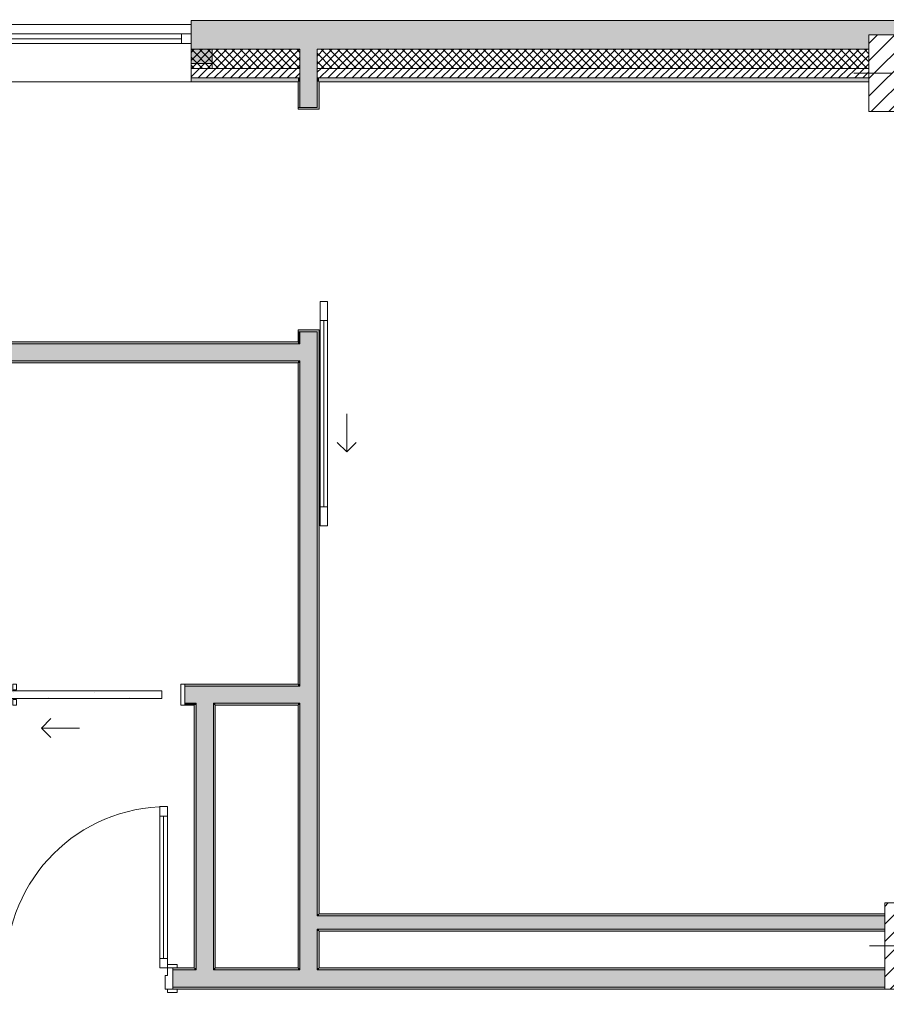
# Model space of a CAD drawing. Header units: millimetres. Extents: x -40968 to 77376, y -17881 to 4746.
# Tile 69 of 180: x -11894 to -7360, y -17164 to -12015. Entities that reach past the tile are written whole.
import ezdxf

# ---------------------------------------------------------------- set-up
doc = ezdxf.new("R2010")
doc.units = ezdxf.units.MM
doc.header["$MEASUREMENT"] = 0
doc.linetypes.add('Wipeout_Contour', pattern=[1000, 0, -1000])
for name, color, linetype in [('10_ESTR_Pilars', 7, 'Continuous'), ('12_FAÇ_Façana', 7, 'Continuous'), ('Puertas Archicad', 7, 'Continuous'), ('Ventanas Archicad', 7, 'Continuous')]:
    doc.layers.add(name, color=color, linetype=linetype)
for name, color, linetype, lineweight in [('10_ESTR_Pilars_Pluma_Nº__20', 1, 'Continuous', 5), ('10_ESTR_Pilars_Pluma_Nº__28', 7, 'Continuous', 20), ('10_ESTR_Pilars_Pluma_Nº__42', 8, 'Continuous', 25), ('12_FAÇ_Façana_Pluma_Nº__2', 8, 'Continuous', 5), ('12_FAÇ_Façana_Pluma_Nº__7', 7, 'Continuous', 5), ('Puertas Archicad_Pluma_Nº__1', 7, 'Continuous', 5), ('Puertas Archicad_Pluma_Nº__7', 7, 'Continuous', 5), ('Ventanas Archicad_Pluma_Nº__7', 7, 'Continuous', 5)]:
    doc.layers.add(name, color=color, linetype=linetype, lineweight=lineweight)
for name, color, linetype, lineweight, true_color in [('12_FAÇ_Façana_Pluma_Nº__102', 7, 'Continuous', 5, 0xcccccc), ('12_FAÇ_Façana_Pluma_Nº__174', 7, 'Continuous', 13, 0xe4ad2c), ('12_FAÇ_Façana_Pluma_Nº__176', 7, 'Continuous', 15, 0x93a0c6), ('12_FAÇ_Façana_Pluma_Nº__43', 7, 'Continuous', 5, 0xa4a4a6), ('Puertas Archicad_Pluma_Nº__23', 7, 'Continuous', 5, 0xa4a4a6), ('Puertas Archicad_Pluma_Nº__3', 7, 'Continuous', 5, 0xa4a4a4), ('Ventanas Archicad_Pluma_Nº__23', 7, 'Continuous', 5, 0xa4a4a6), ('Ventanas Archicad_Pluma_Nº__3', 7, 'Continuous', 5, 0xa4a4a4), ('Ventanas Archicad_Pluma_Nº__43', 7, 'Continuous', 5, 0xa4a4a6)]:
    doc.layers.add(name, color=color, linetype=linetype, lineweight=lineweight, true_color=true_color)
pattern_1 = [(45, (0, 0), (-21.213203, 21.213203), [])]
pattern_2 = [(45, (0, 0), (-21.213203, 21.213203), []), (135, (0, 0), (21.213203, 21.213203), [])]
pattern_3 = [(0, (0, 0), (0, 75), [0, -75])]
pattern_4 = [(0, (0, 0), (0, 779.42), [48.75, -401.25]), (0, (225, 389.7), (0, 779.42), [48.75, -401.25]), (60, (0, 0), (-675, 389.7), [48.75, -401.25]), (60, (450, 0), (-675, 389.7), [48.75, -401.25]), (120, (48.75, 0), (675, 389.7), [48.75, -401.25]), (120, (498.75, 0), (675, 389.7), [48.75, -401.25]), (0, (0, 75), (0, 150), [0, -150, 0, -225]), (45, (75, 75), (-106.066, 106.066), [0, -112.5, 0, -187.5])]
pattern_5 = [(45, (0, 0), (-45.96194, 45.96194), [])]

# ---------------------------------------------------------------- blocks, each defined once
blk = doc.blocks.new('Muro_22_5', base_point=(-7036.1, -12339))
at = {"layer": '12_FAÇ_Façana_Pluma_Nº__102', "linetype": 'Continuous', "lineweight": 0, "true_color": 0xe5e5e5}
for points in [[(-10427.9, -12019), (-10997.4, -12019), (-10997.4, -12169), (-10427.9, -12169)], [(-10427.9, -12169), (-10337.9, -12169), (-10337.9, -12019), (-10427.9, -12019)], [(-10337.9, -12019), (-10337.9, -12169), (-7450.4, -12169), (-7450.4, -12094.6), (-7050.4, -12094.6), (-7050.4, -12169), (-7036.1, -12169), (-7036.1, -12019)]]:
    blk.add_hatch(color=254, dxfattribs=at).paths.add_polyline_path(points)
at = {"layer": '12_FAÇ_Façana_Pluma_Nº__174', "linetype": 'Continuous', "lineweight": 13, "true_color": 0xe4ad2c}
h = blk.add_hatch(dxfattribs=at)
h.set_pattern_fill('SATE_Aislamiento_0005', color=42, style=0, pattern_type=2)
h.set_pattern_definition(pattern_2)
h.paths.add_polyline_path([(-10427.9, -12169), (-10997.4, -12169), (-10997.4, -12269), (-10427.9, -12269)])
h = blk.add_hatch(dxfattribs=at)
h.set_pattern_fill('SATE_Aislamiento_0005', color=42, style=0, pattern_type=2)
h.set_pattern_definition(pattern_2)
h.paths.add_polyline_path([(-10337.9, -12269), (-7450.4, -12269), (-7450.4, -12169), (-10337.9, -12169)])
h = blk.add_hatch(dxfattribs=at)
h.set_pattern_fill('SATE_Aislamiento_0005', color=42, style=0, pattern_type=2)
h.set_pattern_definition(pattern_2)
h.paths.add_polyline_path([(-7050.4, -12269), (-7036.1, -12269), (-7036.1, -12169), (-7050.4, -12169)])
at = {"layer": '12_FAÇ_Façana_Pluma_Nº__176', "linetype": 'Continuous', "lineweight": 0, "true_color": 0x495063}
for points in [[(-10437.9, -12319), (-10997.4, -12319), (-10997.4, -12339), (-10437.9, -12339)], [(-10437.9, -12339), (-10427.9, -12339), (-10427.9, -12319), (-10437.9, -12319)], [(-10337.9, -12339), (-10327.9, -12339), (-10327.9, -12319), (-10337.9, -12319)], [(-10327.9, -12339), (-7450.4, -12339), (-7450.4, -12319), (-10327.9, -12319)], [(-7050.4, -12339), (-7036.1, -12339), (-7036.1, -12319), (-7050.4, -12319)]]:
    blk.add_hatch(color=251, dxfattribs=at).paths.add_polyline_path(points)
at = {"layer": '12_FAÇ_Façana_Pluma_Nº__2', "linetype": 'Continuous', "lineweight": 5}
h = blk.add_hatch(dxfattribs=at)
h.set_pattern_fill('Ceramic_0005', color=8, style=0, pattern_type=2)
h.set_pattern_definition(pattern_1)
h.paths.add_polyline_path([(-10427.9, -12269), (-10997.4, -12269), (-10997.4, -12319), (-10427.9, -12319)])
h = blk.add_hatch(dxfattribs=at)
h.set_pattern_fill('Ceramic_0005', color=8, style=0, pattern_type=2)
h.set_pattern_definition(pattern_1)
h.paths.add_polyline_path([(-10337.9, -12319), (-7450.4, -12319), (-7450.4, -12269), (-10337.9, -12269)])
h = blk.add_hatch(dxfattribs=at)
h.set_pattern_fill('Ceramic_0005', color=8, style=0, pattern_type=2)
h.set_pattern_definition(pattern_1)
h.paths.add_polyline_path([(-7050.4, -12319), (-7036.1, -12319), (-7036.1, -12269), (-7050.4, -12269)])
at = {"layer": '12_FAÇ_Façana_Pluma_Nº__7', "color": 7, "linetype": 'Continuous', "lineweight": 5}
for p, q in [((-10997.4, -12169), (-10427.9, -12169)), ((-10427.9, -12169), (-10427.9, -12269)), ((-10337.9, -12269), (-10337.9, -12169)), ((-10337.9, -12169), (-7450.4, -12169)), ((-7050.4, -12169), (-7036.1, -12169)), ((-10997.4, -12269), (-10427.9, -12269)), ((-10427.9, -12269), (-10427.9, -12319)), ((-10337.9, -12319), (-10337.9, -12269)), ((-10337.9, -12269), (-7450.4, -12269)), ((-7050.4, -12269), (-7036.1, -12269)), ((-10997.4, -12319), (-10427.9, -12319)), ((-10427.9, -12319), (-10427.9, -12339)), ((-10337.9, -12339), (-10337.9, -12319)), ((-10337.9, -12319), (-7450.4, -12319)), ((-7050.4, -12319), (-7036.1, -12319))]:
    blk.add_line(p, q, dxfattribs=at)
at = {"layer": '12_FAÇ_Façana_Pluma_Nº__7', "color": 7, "linetype": 'Continuous', "lineweight": 5, "flags": 128}
for points in [[(-7036.1, -12019), (-10997.4, -12019)], [(-10997.4, -12019), (-10997.4, -12339)], [(-7036.1, -12059), (-7036.1, -12019)], [(-10997.4, -12339), (-10437.9, -12339)], [(-10327.9, -12339), (-7450.4, -12339)], [(-7050.4, -12339), (-7036.1, -12339)]]:
    blk.add_lwpolyline(points, dxfattribs=at)
blk = doc.blocks.new('Ventana Vertical Multi-Faja 27_9')
at = {"layer": 'Ventanas Archicad_Pluma_Nº__23', "color": 253, "linetype": 'Continuous', "lineweight": 5, "true_color": 0xa4a4a6}
for p, q in [((-600, 0), (-550, 0)), ((-550, 0), (-550, -50)), ((550, -50), (550, 0)), ((550, 0), (600, 0)), ((-550, -50), (-600, -50)), ((600, -50), (550, -50))]:
    blk.add_line(p, q, dxfattribs=at)
at = {"layer": 'Ventanas Archicad_Pluma_Nº__3', "color": 253, "linetype": 'Continuous', "lineweight": 5, "true_color": 0xa4a4a4}
for p, q in [((-600, 50), (600, 50)), ((-550, 0), (550, 0)), ((-550, -25), (550, -25)), ((550, -50), (-550, -50)), ((-600, -250), (600, -250))]:
    blk.add_line(p, q, dxfattribs=at)
at = {"layer": 'Ventanas Archicad_Pluma_Nº__43', "color": 253, "linetype": 'Continuous', "lineweight": 5, "true_color": 0xa4a4a6}
for p, q in [((-600, -180), (-600, -155)), ((600, -180), (600, -155))]:
    blk.add_line(p, q, dxfattribs=at)
at = {"layer": 'Ventanas Archicad_Pluma_Nº__7', "color": 7, "linetype": 'Continuous', "lineweight": 5}
for p, q in [((-600, 50), (-600, 30)), ((-600, 30), (-600, 0)), ((-600, 30), (-600, 0)), ((-600, 0), (-600, -50)), ((-600, 0), (-600, -50)), ((-600, 0), (-600, -50)), ((-600, 0), (-600, -50)), ((600, 50), (600, 30)), ((600, 30), (600, 0)), ((600, 30), (600, 0)), ((600, 0), (600, -50)), ((600, 0), (600, -50)), ((600, 0), (600, -50)), ((600, 0), (600, -50)), ((-600, -50), (-600, -80)), ((-600, -50), (-600, -80)), ((600, -50), (600, -80)), ((600, -50), (600, -80)), ((-600, -80), (-600, -155)), ((-600, -80), (-600, -155)), ((600, -80), (600, -155)), ((600, -80), (600, -155)), ((-600, -180), (-600, -230)), ((600, -180), (600, -230)), ((-600, -230), (-600, -250)), ((600, -230), (600, -250))]:
    blk.add_line(p, q, dxfattribs=at)
blk = doc.blocks.new('Muro_26_5', base_point=(-11002.4, -12339))
at = {"layer": '12_FAÇ_Façana', "linetype": 'Continuous', "lineweight": 0, "true_color": 0x000000}
h = blk.add_hatch(dxfattribs=at)
h.set_pattern_fill('Yeso_0005', color=18, style=0, pattern_type=2)
h.set_pattern_definition(pattern_3)
h.paths.add_polyline_path([(-12197.4, -12269), (-12197.4, -12244), (-12307.4, -12244), (-12307.4, -12269)])
h = blk.add_hatch(dxfattribs=at)
h.set_pattern_fill('Yeso_0005', color=18, style=0, pattern_type=2)
h.set_pattern_definition(pattern_3)
h.paths.add_polyline_path([(-10997.4, -12269), (-10887.4, -12269), (-10887.4, -12244), (-10997.4, -12244)])
at = {"layer": '12_FAÇ_Façana_Pluma_Nº__102', "linetype": 'Continuous', "lineweight": 0, "true_color": 0xe5e5e5}
for points in [[(-12307.4, -12169), (-12307.4, -12244), (-12197.4, -12244), (-12197.4, -12059)], [(-10887.4, -12169), (-10997.4, -12059), (-10997.4, -12244), (-10887.4, -12244)]]:
    blk.add_hatch(color=254, dxfattribs=at).paths.add_polyline_path(points)
at = {"layer": '12_FAÇ_Façana_Pluma_Nº__43', "color": 253, "linetype": 'Continuous', "lineweight": 5, "true_color": 0xa4a4a6}
for p, q in [((-12307.4, -12244), (-12307.4, -12269)), ((-12197.4, -12244), (-12307.4, -12244)), ((-12197.4, -12269), (-12197.4, -12244)), ((-10997.4, -12269), (-10997.4, -12244)), ((-10997.4, -12244), (-10887.4, -12244)), ((-10887.4, -12244), (-10887.4, -12269)), ((-12307.4, -12269), (-12197.4, -12269)), ((-10887.4, -12269), (-10997.4, -12269))]:
    blk.add_line(p, q, dxfattribs=at)
at = {"layer": '12_FAÇ_Façana_Pluma_Nº__7', "color": 7, "linetype": 'Continuous', "lineweight": 5}
for p, q in [((-12197.4, -12039), (-12197.4, -12059)), ((-10997.4, -12039), (-10997.4, -12059)), ((-12197.4, -12059), (-12197.4, -12089)), ((-12197.4, -12059), (-12197.4, -12089)), ((-12197.4, -12089), (-12197.4, -12139)), ((-12197.4, -12089), (-12197.4, -12139)), ((-10997.4, -12059), (-10997.4, -12089)), ((-10997.4, -12059), (-10997.4, -12089)), ((-10997.4, -12089), (-10997.4, -12139)), ((-10997.4, -12089), (-10997.4, -12139)), ((-12197.4, -12139), (-12197.4, -12169)), ((-12197.4, -12139), (-12197.4, -12169)), ((-10997.4, -12139), (-10997.4, -12169)), ((-10997.4, -12139), (-10997.4, -12169)), ((-12307.4, -12169), (-12307.4, -12244)), ((-12197.4, -12169), (-12197.4, -12244)), ((-12197.4, -12169), (-12197.4, -12244)), ((-10997.4, -12169), (-10997.4, -12244)), ((-10997.4, -12169), (-10997.4, -12244)), ((-10887.4, -12169), (-10887.4, -12244)), ((-12197.4, -12269), (-12197.4, -12319)), ((-10997.4, -12269), (-10997.4, -12319)), ((-12197.4, -12319), (-12197.4, -12339)), ((-10997.4, -12319), (-10997.4, -12339))]:
    blk.add_line(p, q, dxfattribs=at)
at = {"layer": 'Ventanas Archicad', "color": 253, "linetype": 'Continuous', "lineweight": 5, "true_color": 0xa4a4a6, "zscale": 1000}
blk.add_blockref('Ventana Vertical Multi-Faja 27_9', (-11597.4, -12089), dxfattribs=at)
blk = doc.blocks.new('Puerta 27_4')
at = {"layer": 'Puertas Archicad_Pluma_Nº__1', "color": 7, "linetype": 'Continuous', "lineweight": 5}
for p, q in [((382, 794), (382, 844)), ((382, 844), (422, 844)), ((422, 844), (422, 794)), ((422, 794), (382, 794)), ((402, 794), (402, 50)), ((-472, 0), (-472, 19)), ((-472, 19), (-422, 19)), ((-422, 0), (-472, 0)), ((-422, 0), (-450, 0)), ((-450, 0), (-450, -110)), ((-422, 19), (-422, 0)), ((-422, -40), (-422, 0)), ((382, 0), (382, 50)), ((382, 50), (422, 50)), ((422, 0), (382, 0)), ((422, 50), (422, 0)), ((422, 19), (472, 19)), ((422, 0), (422, 19)), ((472, 0), (422, 0)), ((450, 0), (422, 0)), ((422, 0), (422, -40)), ((450, -110), (450, 0)), ((472, 19), (472, 0)), ((-410, -40), (-422, -40)), ((-410, -110), (-410, -40)), ((422, -40), (410, -40)), ((410, -40), (410, -110)), ((-472, -129), (-472, -110)), ((-472, -110), (-422, -110)), ((-422, -129), (-472, -129)), ((-450, -110), (-410, -110)), ((-422, -110), (-422, -129)), ((410, -110), (450, -110)), ((422, -110), (472, -110)), ((422, -129), (422, -110)), ((472, -129), (422, -129)), ((472, -110), (472, -129))]:
    blk.add_line(p, q, dxfattribs=at)
at = {"layer": 'Puertas Archicad_Pluma_Nº__1', "color": 7, "linetype": 'Continuous', "lineweight": 5, "flags": 128}
for points in [[(402, 794), (402, 50), (382, 50), (382, 794)], [(422, 794), (422, 50), (402, 50), (402, 794)]]:
    blk.add_lwpolyline(points, close=True, dxfattribs=at)
at = {"layer": 'Puertas Archicad_Pluma_Nº__3', "color": 253, "linetype": 'Continuous', "lineweight": 5, "true_color": 0xa4a4a4}
blk.add_arc((422, 0), 844, 90, 180, dxfattribs=at)
at = {"layer": 'Puertas Archicad_Pluma_Nº__7', "color": 7, "linetype": 'Continuous', "lineweight": 5}
for p, q in [((-450, 0), (-472, 0)), ((-450, 0), (-472, 0)), ((-450, 0), (-450, -10)), ((-450, 0), (-450, -10)), ((450, 0), (450, -10)), ((450, 0), (450, -10)), ((450, 0), (472, 0)), ((450, 0), (472, 0)), ((-450, -10), (-450, -100)), ((-450, -10), (-450, -100)), ((450, -10), (450, -100)), ((450, -10), (450, -100)), ((-450, -100), (-450, -110)), ((-450, -100), (-450, -110)), ((450, -100), (450, -110)), ((450, -100), (450, -110)), ((-450, -110), (-472, -110)), ((-450, -110), (-472, -110)), ((450, -110), (472, -110)), ((450, -110), (472, -110))]:
    blk.add_line(p, q, dxfattribs=at)
blk = doc.blocks.new('Muro_42_5', base_point=(-18875.4, -17084))
at = {"layer": '12_FAÇ_Façana_Pluma_Nº__102', "linetype": 'Continuous', "lineweight": 0, "true_color": 0xe5e5e5}
for points in [[(-10970.8, -16984), (-11093.2, -16984), (-11093.2, -17074), (-10970.8, -17074)], [(-10880.8, -16984), (-10970.8, -16984), (-10970.8, -17074), (-10880.8, -17074)], [(-10427.9, -16984), (-10880.8, -16984), (-10880.8, -17074), (-10427.9, -17074)], [(-10337.9, -16984), (-10427.9, -16984), (-10427.9, -17074), (-10337.9, -17074)], [(-10337.9, -16984), (-10337.9, -17074), (-7367.9, -17074), (-7367.9, -16984)]]:
    blk.add_hatch(color=254, dxfattribs=at).paths.add_polyline_path(points)
at = {"layer": '12_FAÇ_Façana_Pluma_Nº__176', "linetype": 'Continuous', "lineweight": 0, "true_color": 0x495063}
for points in [[(-11093.2, -16984), (-10980.8, -16984), (-10980.8, -16974), (-11093.2, -16974)], [(-10970.8, -16974), (-10980.8, -16974), (-10980.8, -16984), (-10970.8, -16984)], [(-10870.8, -16974), (-10880.8, -16974), (-10880.8, -16984), (-10870.8, -16984)], [(-10437.9, -16974), (-10870.8, -16974), (-10870.8, -16984), (-10437.9, -16984)], [(-10427.9, -16974), (-10437.9, -16974), (-10437.9, -16984), (-10427.9, -16984)], [(-10327.9, -16974), (-10337.9, -16974), (-10337.9, -16984), (-10327.9, -16984)], [(-10327.9, -16974), (-10327.9, -16984), (-7367.9, -16984), (-7367.9, -16974)], [(-11093.2, -17074), (-11093.2, -17084), (-7367.9, -17084), (-7367.9, -17074)]]:
    blk.add_hatch(color=251, dxfattribs=at).paths.add_polyline_path(points)
at = {"layer": '12_FAÇ_Façana_Pluma_Nº__7', "color": 7, "linetype": 'Continuous', "lineweight": 5}
for p, q in [((-11093.2, -16974), (-11071.2, -16974)), ((-11093.2, -16974), (-11093.2, -16984)), ((-10970.8, -16984), (-11093.2, -16984)), ((-11093.2, -16984), (-11093.2, -17074)), ((-10970.8, -16974), (-10970.8, -16984)), ((-10880.8, -16984), (-10880.8, -16974)), ((-10427.9, -16984), (-10880.8, -16984)), ((-10427.9, -16974), (-10427.9, -16984)), ((-10337.9, -16984), (-10337.9, -16974)), ((-7367.9, -16984), (-10337.9, -16984)), ((-11093.2, -17074), (-10970.8, -17074)), ((-11093.2, -17074), (-11093.2, -17084)), ((-11093.2, -17084), (-11071.2, -17084)), ((-10970.8, -17074), (-10880.8, -17074)), ((-10880.8, -17074), (-10427.9, -17074)), ((-10427.9, -17074), (-10337.9, -17074)), ((-10337.9, -17074), (-7367.9, -17074))]:
    blk.add_line(p, q, dxfattribs=at)
at = {"layer": '12_FAÇ_Façana_Pluma_Nº__7', "color": 7, "linetype": 'Continuous', "lineweight": 5, "flags": 128}
for points in [[(-10980.8, -16974), (-11093.2, -16974)], [(-10437.9, -16974), (-10870.8, -16974)], [(-7367.9, -16974), (-10327.9, -16974)], [(-11093.2, -17084), (-7367.9, -17084)]]:
    blk.add_lwpolyline(points, dxfattribs=at)
at = {"layer": 'Puertas Archicad', "color": 253, "linetype": 'Continuous', "lineweight": 5, "true_color": 0xa4a4a6, "zscale": 1000}
blk.add_blockref('Puerta 27_4', (-11543.2, -16974), dxfattribs=at)
blk = doc.blocks.new('Puerta Corredera Exterior 27_2')
at = {"layer": 'Puertas Archicad', "linetype": 'Continuous', "lineweight": 0, "true_color": 0xffffff}
h = blk.add_hatch(dxfattribs=at)
h.set_pattern_fill('Hormigón_en_Masa_0005', style=0, pattern_type=2)
h.set_pattern_definition(pattern_4)
h.paths.add_polyline_path([(428.1, 155), (428.1, 115), (528.1, 115), (528.1, 155)])
h = blk.add_hatch(dxfattribs=at)
h.set_pattern_fill('Hormigón_en_Masa_0005', style=0, pattern_type=2)
h.set_pattern_definition(pattern_4)
h.paths.add_polyline_path([(1602.1, 115), (1602.1, 155), (1502.1, 155), (1502.1, 115)])
at = {"layer": 'Puertas Archicad_Pluma_Nº__1', "color": 7, "linetype": 'Continuous', "lineweight": 5}
for p, q in [((428.1, 155), (528.1, 155)), ((428.1, 115), (428.1, 155)), ((528.1, 155), (528.1, 115)), ((1502.1, 115), (1502.1, 155)), ((1502.1, 155), (1602.1, 155)), ((1602.1, 155), (1602.1, 115)), ((528.1, 115), (428.1, 115)), ((528.1, 135), (1502.1, 135)), ((1602.1, 115), (1502.1, 115))]:
    blk.add_line(p, q, dxfattribs=at)
at = {"layer": 'Puertas Archicad_Pluma_Nº__1', "color": 7, "linetype": 'Continuous', "lineweight": 5, "flags": 128}
for points in [[(528.1, 155), (1502.1, 155), (1502.1, 135), (528.1, 135)], [(528.1, 135), (1502.1, 135), (1502.1, 115), (528.1, 115)]]:
    blk.add_lwpolyline(points, close=True, dxfattribs=at)
at = {"layer": 'Puertas Archicad_Pluma_Nº__3', "color": 253, "linetype": 'Continuous', "lineweight": 5, "true_color": 0xa4a4a4}
for p, q in [((1215.1, 255), (1165.1, 305)), ((1015.1, 255), (1215.1, 255)), ((1215.1, 255), (1165.1, 205))]:
    blk.add_line(p, q, dxfattribs=at)
at = {"layer": 'Puertas Archicad_Pluma_Nº__7', "color": 7, "linetype": 'Continuous', "lineweight": 5}
for p, q in [((-587, 110), (-577, 110)), ((-577, 0), (-577, 110)), ((587, 110), (577, 110)), ((577, 0), (577, 110))]:
    blk.add_line(p, q, dxfattribs=at)
blk = doc.blocks.new('Muro_44_5', base_point=(-10437.9, -17084))
at = {"layer": '12_FAÇ_Façana_Pluma_Nº__102', "linetype": 'Continuous', "lineweight": 0, "true_color": 0xe5e5e5}
for points in [[(-10427.9, -12269), (-10337.9, -12269), (-10337.9, -12169), (-10427.9, -12169)], [(-10427.9, -12319), (-10337.9, -12319), (-10337.9, -12269), (-10427.9, -12269)], [(-10427.9, -12339), (-10337.9, -12339), (-10337.9, -12319), (-10427.9, -12319)], [(-10427.9, -12473), (-10337.9, -12473), (-10337.9, -12339), (-10427.9, -12339)], [(-10427.9, -13709.4), (-10337.9, -13709.4), (-10337.9, -13647), (-10427.9, -13647)], [(-10427.9, -13709.4), (-10427.9, -13799.4), (-10337.9, -13799.4), (-10337.9, -13709.4)], [(-10427.9, -13799.4), (-10427.9, -15499.4), (-10337.9, -15499.4), (-10337.9, -13799.4)], [(-10427.9, -15499.4), (-10427.9, -15589.4), (-10337.9, -15589.4), (-10337.9, -15499.4)], [(-10427.9, -15589.4), (-10427.9, -16701), (-10337.9, -16701), (-10337.9, -15589.4)], [(-10427.9, -16701), (-10427.9, -16771), (-10337.9, -16771), (-10337.9, -16701)], [(-10427.9, -16771), (-10427.9, -16974), (-10337.9, -16974), (-10337.9, -16771)], [(-10337.9, -16974), (-10427.9, -16974), (-10427.9, -16984), (-10337.9, -16984)]]:
    blk.add_hatch(color=254, dxfattribs=at).paths.add_polyline_path(points)
at = {"layer": '12_FAÇ_Façana_Pluma_Nº__176', "linetype": 'Continuous', "lineweight": 0, "true_color": 0x495063}
for points in [[(-10427.9, -12339), (-10437.9, -12339), (-10437.9, -12473), (-10427.9, -12473)], [(-10337.9, -12339), (-10337.9, -12473), (-10327.9, -12473), (-10327.9, -12339)], [(-10327.9, -12483), (-10327.9, -12473), (-10337.9, -12473), (-10437.9, -12473), (-10437.9, -12483)], [(-10327.9, -13647), (-10327.9, -13637), (-10437.9, -13637), (-10437.9, -13647), (-10337.9, -13647)], [(-10437.9, -13647), (-10437.9, -13699.4), (-10427.9, -13699.4), (-10427.9, -13647)], [(-10337.9, -16691), (-10327.9, -16691), (-10327.9, -13647), (-10337.9, -13647)], [(-10437.9, -13699.4), (-10437.9, -13709.4), (-10427.9, -13709.4), (-10427.9, -13699.4)], [(-10437.9, -13799.4), (-10437.9, -13809.4), (-10427.9, -13809.4), (-10427.9, -13799.4)], [(-10437.9, -13809.4), (-10437.9, -15489.4), (-10427.9, -15489.4), (-10427.9, -13809.4)], [(-10437.9, -15489.4), (-10437.9, -15499.4), (-10427.9, -15499.4), (-10427.9, -15489.4)], [(-10437.9, -15589.4), (-10437.9, -15599.4), (-10427.9, -15599.4), (-10427.9, -15589.4)], [(-10437.9, -15599.4), (-10437.9, -16974), (-10427.9, -16974), (-10427.9, -15599.4)], [(-10337.9, -16691), (-10337.9, -16701), (-10327.9, -16701), (-10327.9, -16691)], [(-10337.9, -16771), (-10337.9, -16781), (-10327.9, -16781), (-10327.9, -16771)], [(-10337.9, -16781), (-10337.9, -16974), (-10327.9, -16974), (-10327.9, -16781)]]:
    blk.add_hatch(color=251, dxfattribs=at).paths.add_polyline_path(points)
at = {"layer": '12_FAÇ_Façana_Pluma_Nº__7', "color": 7, "linetype": 'Continuous', "lineweight": 5}
for p, q in [((-10427.9, -12169), (-10427.9, -12269)), ((-10337.9, -12269), (-10337.9, -12169)), ((-10427.9, -12269), (-10427.9, -12319)), ((-10337.9, -12319), (-10337.9, -12269)), ((-10427.9, -12319), (-10427.9, -12339)), ((-10427.9, -12339), (-10427.9, -12473)), ((-10337.9, -12339), (-10337.9, -12319)), ((-10337.9, -12473), (-10337.9, -12339)), ((-10437.9, -12473), (-10437.9, -12483)), ((-10337.9, -12473), (-10437.9, -12473)), ((-10437.9, -12483), (-10327.9, -12483)), ((-10327.9, -12473), (-10327.9, -12483)), ((-10437.9, -13637), (-10327.9, -13637)), ((-10437.9, -13647), (-10437.9, -13637)), ((-10327.9, -13647), (-10327.9, -13637)), ((-10337.9, -13647), (-10437.9, -13647)), ((-10427.9, -13647), (-10427.9, -13709.4)), ((-10337.9, -13709.4), (-10337.9, -13647)), ((-10427.9, -13709.4), (-10437.9, -13709.4)), ((-10337.9, -13799.4), (-10337.9, -13709.4)), ((-10437.9, -13799.4), (-10427.9, -13799.4)), ((-10427.9, -13799.4), (-10427.9, -15499.4)), ((-10337.9, -15499.4), (-10337.9, -13799.4)), ((-10427.9, -15499.4), (-10437.9, -15499.4)), ((-10337.9, -15589.4), (-10337.9, -15499.4)), ((-10437.9, -15589.4), (-10427.9, -15589.4)), ((-10427.9, -15589.4), (-10427.9, -16701)), ((-10337.9, -16701), (-10337.9, -15589.4)), ((-10427.9, -16701), (-10427.9, -16771)), ((-10327.9, -16701), (-10337.9, -16701)), ((-10427.9, -16771), (-10427.9, -16974)), ((-10337.9, -16771), (-10327.9, -16771)), ((-10337.9, -16974), (-10337.9, -16771)), ((-10427.9, -16974), (-10427.9, -16984)), ((-10337.9, -16984), (-10337.9, -16974))]:
    blk.add_line(p, q, dxfattribs=at)
at = {"layer": '12_FAÇ_Façana_Pluma_Nº__7', "color": 7, "linetype": 'Continuous', "lineweight": 5, "flags": 128}
for points in [[(-10437.9, -12339), (-10437.9, -12473)], [(-10327.9, -12473), (-10327.9, -12339)], [(-10437.9, -13647), (-10437.9, -13699.4)], [(-10327.9, -16691), (-10327.9, -13647)], [(-10437.9, -13809.4), (-10437.9, -15489.4)], [(-10437.9, -15599.4), (-10437.9, -16974)], [(-10327.9, -16974), (-10327.9, -16781)]]:
    blk.add_lwpolyline(points, dxfattribs=at)
at = {"layer": 'Puertas Archicad', "color": 253, "linetype": 'Continuous', "lineweight": 5, "true_color": 0xa4a4a6, "zscale": 1000, "rotation": 270}
blk.add_blockref('Puerta Corredera Exterior 27_2', (-10437.9, -13060), dxfattribs=at)
blk = doc.blocks.new('Muro_52_5', base_point=(-10437.9, -13809.4))
at = {"layer": '12_FAÇ_Façana_Pluma_Nº__102', "linetype": 'Continuous', "lineweight": 0, "true_color": 0xe5e5e5}
for points in [[(-12534.2, -13709.4), (-12534.2, -13729.4), (-12155.5, -13729.4), (-12155.5, -13779.4), (-12534.2, -13779.4), (-12534.2, -13799.4), (-10437.9, -13799.4), (-10437.9, -13709.4)], [(-10437.9, -13709.4), (-10437.9, -13799.4), (-10427.9, -13799.4), (-10427.9, -13709.4)]]:
    blk.add_hatch(color=254, dxfattribs=at).paths.add_polyline_path(points)
at = {"layer": '12_FAÇ_Façana_Pluma_Nº__176', "linetype": 'Continuous', "lineweight": 0, "true_color": 0x495063}
for points in [[(-10437.9, -13699.4), (-13000.5, -13699.4), (-13000.5, -13709.4), (-10437.9, -13709.4)], [(-12524.2, -13809.4), (-10437.9, -13809.4), (-10437.9, -13799.4), (-12524.2, -13799.4)]]:
    blk.add_hatch(color=251, dxfattribs=at).paths.add_polyline_path(points)
at = {"layer": '12_FAÇ_Façana_Pluma_Nº__7', "color": 7, "linetype": 'Continuous', "lineweight": 5}
for p, q in [((-10437.9, -13709.4), (-12534.2, -13709.4)), ((-10427.9, -13709.4), (-10437.9, -13709.4)), ((-12534.2, -13799.4), (-10437.9, -13799.4)), ((-10437.9, -13799.4), (-10427.9, -13799.4))]:
    blk.add_line(p, q, dxfattribs=at)
at = {"layer": '12_FAÇ_Façana_Pluma_Nº__7', "color": 7, "linetype": 'Continuous', "lineweight": 5, "flags": 128}
for points in [[(-10437.9, -13699.4), (-13000.5, -13699.4)], [(-12524.2, -13809.4), (-10437.9, -13809.4)]]:
    blk.add_lwpolyline(points, dxfattribs=at)
blk = doc.blocks.new('Puerta Corredera Empotrada 27')
at = {"layer": 'Puertas Archicad', "linetype": 'Continuous', "lineweight": 0, "true_color": 0xffffff}
h = blk.add_hatch(dxfattribs=at)
h.set_pattern_fill('Hormigón_en_Masa_0005', style=0, pattern_type=2)
h.set_pattern_definition(pattern_4)
h.paths.add_polyline_path([(-330, -35), (-330, -75), (530, -75), (530, -35)])
at = {"layer": 'Puertas Archicad_Pluma_Nº__23', "color": 253, "linetype": 'Continuous', "lineweight": 5, "true_color": 0xa4a4a6}
for p, q in [((-430, 0), (-450, 0)), ((-450, 0), (-450, -110)), ((-430, -110), (-430, 0)), ((450, 0), (430, 0)), ((430, 0), (430, -30)), ((450, -30), (450, 0)), ((430, -30), (450, -30)), ((450, -80), (430, -80)), ((430, -80), (430, -110)), ((450, -110), (450, -80)), ((-450, -110), (-430, -110)), ((430, -110), (450, -110))]:
    blk.add_line(p, q, dxfattribs=at)
at = {"layer": 'Puertas Archicad_Pluma_Nº__3', "color": 253, "linetype": 'Continuous', "lineweight": 5, "true_color": 0xa4a4a4}
for p, q in [((300, 120), (250, 170)), ((100, 120), (300, 120)), ((300, 120), (250, 70)), ((-330, -35), (530, -35)), ((-330, -75), (-330, -35)), ((530, -35), (530, -75)), ((530, -75), (-330, -75))]:
    blk.add_line(p, q, dxfattribs=at)
at = {"layer": 'Puertas Archicad_Pluma_Nº__7', "color": 7, "linetype": 'Continuous', "lineweight": 5}
for p, q in [((-450, -10), (-450, 0)), ((-450, -10), (-450, 0)), ((450, -10), (450, 0)), ((450, -10), (450, 0)), ((-450, -100), (-450, -10)), ((-450, -100), (-450, -10)), ((450, -30), (450, -10)), ((450, -30), (450, -10)), ((-450, -110), (-450, -100)), ((-450, -110), (-450, -100)), ((450, -100), (450, -80)), ((450, -100), (450, -80)), ((450, -110), (450, -100)), ((450, -110), (450, -100))]:
    blk.add_line(p, q, dxfattribs=at)
blk = doc.blocks.new('Muro_54_5', base_point=(-10437.9, -15599.4))
at = {"layer": '12_FAÇ_Façana_Pluma_Nº__102', "linetype": 'Continuous', "lineweight": 0, "true_color": 0xe5e5e5}
for points in [[(-10970.8, -15499.4), (-11030.9, -15499.4), (-11030.9, -15589.4), (-10970.8, -15589.4)], [(-10970.8, -15589.4), (-10880.8, -15589.4), (-10880.8, -15499.4), (-10970.8, -15499.4)], [(-10880.8, -15589.4), (-10437.9, -15589.4), (-10437.9, -15499.4), (-10880.8, -15499.4)], [(-10437.9, -15499.4), (-10437.9, -15589.4), (-10427.9, -15589.4), (-10427.9, -15499.4)]]:
    blk.add_hatch(color=254, dxfattribs=at).paths.add_polyline_path(points)
at = {"layer": '12_FAÇ_Façana_Pluma_Nº__176', "linetype": 'Continuous', "lineweight": 0, "true_color": 0x495063}
for points in [[(-10437.9, -15489.4), (-11030.9, -15489.4), (-11030.9, -15499.4), (-10437.9, -15499.4)], [(-11030.9, -15589.4), (-11030.9, -15599.4), (-10980.8, -15599.4), (-10980.8, -15589.4)], [(-10980.8, -15599.4), (-10970.8, -15599.4), (-10970.8, -15589.4), (-10980.8, -15589.4)], [(-10880.8, -15599.4), (-10870.8, -15599.4), (-10870.8, -15589.4), (-10880.8, -15589.4)], [(-10870.8, -15599.4), (-10437.9, -15599.4), (-10437.9, -15589.4), (-10870.8, -15589.4)]]:
    blk.add_hatch(color=251, dxfattribs=at).paths.add_polyline_path(points)
at = {"layer": '12_FAÇ_Façana_Pluma_Nº__7', "color": 7, "linetype": 'Continuous', "lineweight": 5}
for p, q in [((-11030.9, -15489.4), (-11030.9, -15499.4)), ((-10970.8, -15499.4), (-11030.9, -15499.4)), ((-11030.9, -15499.4), (-11030.9, -15589.4)), ((-10880.8, -15499.4), (-10970.8, -15499.4)), ((-10437.9, -15499.4), (-10880.8, -15499.4)), ((-10427.9, -15499.4), (-10437.9, -15499.4)), ((-11030.9, -15589.4), (-10970.8, -15589.4)), ((-11030.9, -15589.4), (-11030.9, -15599.4)), ((-10970.8, -15589.4), (-10970.8, -15599.4)), ((-10880.8, -15599.4), (-10880.8, -15589.4)), ((-10880.8, -15589.4), (-10437.9, -15589.4)), ((-10437.9, -15589.4), (-10427.9, -15589.4))]:
    blk.add_line(p, q, dxfattribs=at)
at = {"layer": '12_FAÇ_Façana_Pluma_Nº__7', "color": 7, "linetype": 'Continuous', "lineweight": 5, "flags": 128}
for points in [[(-10437.9, -15489.4), (-11030.9, -15489.4)], [(-11030.9, -15599.4), (-10980.8, -15599.4)], [(-10870.8, -15599.4), (-10437.9, -15599.4)]]:
    blk.add_lwpolyline(points, dxfattribs=at)
at = {"layer": 'Puertas Archicad', "color": 253, "linetype": 'Continuous', "lineweight": 5, "true_color": 0xa4a4a6, "zscale": 1000, "rotation": 180}
blk.add_blockref('Puerta Corredera Empotrada 27', (-11480.9, -15599.4), dxfattribs=at)
blk = doc.blocks.new('Muro_56_5', base_point=(-10980.8, -17084))
at = {"layer": '12_FAÇ_Façana_Pluma_Nº__102', "linetype": 'Continuous', "lineweight": 0, "true_color": 0xe5e5e5}
for points in [[(-10970.8, -15599.4), (-10880.8, -15599.4), (-10880.8, -15589.4), (-10970.8, -15589.4)], [(-10880.8, -16974), (-10880.8, -15599.4), (-10970.8, -15599.4), (-10970.8, -16974)], [(-10880.8, -16974), (-10970.8, -16974), (-10970.8, -16984), (-10880.8, -16984)]]:
    blk.add_hatch(color=254, dxfattribs=at).paths.add_polyline_path(points)
at = {"layer": '12_FAÇ_Façana_Pluma_Nº__176', "linetype": 'Continuous', "lineweight": 0, "true_color": 0x495063}
for points in [[(-10980.8, -15599.4), (-10980.8, -16974), (-10970.8, -16974), (-10970.8, -15599.4)], [(-10870.8, -16974), (-10870.8, -15599.4), (-10880.8, -15599.4), (-10880.8, -16974)]]:
    blk.add_hatch(color=251, dxfattribs=at).paths.add_polyline_path(points)
at = {"layer": '12_FAÇ_Façana_Pluma_Nº__7', "color": 7, "linetype": 'Continuous', "lineweight": 5}
for p, q in [((-10970.8, -15589.4), (-10970.8, -15599.4)), ((-10970.8, -15599.4), (-10970.8, -16974)), ((-10880.8, -15599.4), (-10880.8, -15589.4)), ((-10880.8, -16974), (-10880.8, -15599.4)), ((-10970.8, -16974), (-10970.8, -16984)), ((-10880.8, -16984), (-10880.8, -16974))]:
    blk.add_line(p, q, dxfattribs=at)
at = {"layer": '12_FAÇ_Façana_Pluma_Nº__7', "color": 7, "linetype": 'Continuous', "lineweight": 5, "flags": 128}
for points in [[(-10980.8, -15599.4), (-10980.8, -16974)], [(-10870.8, -16974), (-10870.8, -15599.4)]]:
    blk.add_lwpolyline(points, dxfattribs=at)
blk = doc.blocks.new('Muro_58_5', base_point=(-3748.9, -16691))
at = {"layer": '12_FAÇ_Façana_Pluma_Nº__102', "linetype": 'Continuous', "lineweight": 0, "true_color": 0xe5e5e5}
for points in [[(-10337.9, -16701), (-10337.9, -16771), (-10327.9, -16771), (-10327.9, -16701)], [(-10327.9, -16701), (-10327.9, -16771), (-7367.9, -16771), (-7367.9, -16701)]]:
    blk.add_hatch(color=254, dxfattribs=at).paths.add_polyline_path(points)
at = {"layer": '12_FAÇ_Façana_Pluma_Nº__176', "linetype": 'Continuous', "lineweight": 0, "true_color": 0x495063}
for points in [[(-10327.9, -16691), (-10327.9, -16701), (-7367.9, -16701), (-7367.9, -16691)], [(-10327.9, -16781), (-7367.9, -16781), (-7367.9, -16771), (-10327.9, -16771)]]:
    blk.add_hatch(color=251, dxfattribs=at).paths.add_polyline_path(points)
at = {"layer": '12_FAÇ_Façana_Pluma_Nº__7', "color": 7, "linetype": 'Continuous', "lineweight": 5}
for p, q in [((-10327.9, -16701), (-10337.9, -16701)), ((-7367.9, -16701), (-10327.9, -16701)), ((-10337.9, -16771), (-10327.9, -16771)), ((-10327.9, -16771), (-7367.9, -16771))]:
    blk.add_line(p, q, dxfattribs=at)
at = {"layer": '12_FAÇ_Façana_Pluma_Nº__7', "color": 7, "linetype": 'Continuous', "lineweight": 5, "flags": 128}
for points in [[(-7367.9, -16691), (-10327.9, -16691)], [(-10327.9, -16781), (-7367.9, -16781)]]:
    blk.add_lwpolyline(points, dxfattribs=at)
blk = doc.blocks.new('Pilar_15_5', base_point=(-7250.4, -12294.6))
at = {"color": 254, "linetype": 'Wipeout_Contour', "lineweight": 0, "ltscale": 57098.406858}
blk.add_wipeout([(-7450.4, -12494.6), (-7050.4, -12494.6), (-7050.4, -12094.6), (-7450.4, -12094.6)], dxfattribs=at).dxf.layer = '10_ESTR_Pilars'
at = {"layer": '10_ESTR_Pilars_Pluma_Nº__42', "linetype": 'Continuous', "lineweight": 25}
h = blk.add_hatch(dxfattribs=at)
h.set_pattern_fill('00_GCT_trama_45º_e1_400__01', color=8, style=0, pattern_type=2)
h.set_pattern_definition(pattern_5)
h.paths.add_polyline_path([(-7450.4, -12494.6), (-7050.4, -12494.6), (-7050.4, -12094.6), (-7450.4, -12094.6)])
at = {"layer": '10_ESTR_Pilars_Pluma_Nº__20', "color": 1, "linetype": 'Continuous', "lineweight": 5}
for p, q in [((-7250.4, -12214.6), (-7250.4, -12014.6)), ((-7330.4, -12294.6), (-7530.4, -12294.6)), ((-7170.4, -12294.6), (-6970.4, -12294.6)), ((-7250.4, -12374.6), (-7250.4, -12574.6))]:
    blk.add_line(p, q, dxfattribs=at)
blk.add_point((-7250.4, -12294.6), dxfattribs=at)
at = {"layer": '10_ESTR_Pilars_Pluma_Nº__28', "color": 7, "linetype": 'Continuous', "lineweight": 20, "flags": 128}
blk.add_lwpolyline([(-7450.4, -12494.6), (-7050.4, -12494.6), (-7050.4, -12094.6), (-7450.4, -12094.6)], close=True, dxfattribs=at)
blk = doc.blocks.new('Pilar_25_5', base_point=(-7192.9, -16859))
at = {"color": 254, "linetype": 'Wipeout_Contour', "lineweight": 0, "ltscale": 73320.813455}
blk.add_wipeout([(-7367.9, -17084), (-7017.9, -17084), (-7017.9, -16634), (-7367.9, -16634)], dxfattribs=at).dxf.layer = '10_ESTR_Pilars'
at = {"layer": '10_ESTR_Pilars_Pluma_Nº__42', "linetype": 'Continuous', "lineweight": 25}
h = blk.add_hatch(dxfattribs=at)
h.set_pattern_fill('00_GCT_trama_45º_e1_400__01', color=8, style=0, pattern_type=2)
h.set_pattern_definition(pattern_5)
h.paths.add_polyline_path([(-7367.9, -17084), (-7017.9, -17084), (-7017.9, -16634), (-7367.9, -16634)])
at = {"layer": '10_ESTR_Pilars_Pluma_Nº__20', "color": 1, "linetype": 'Continuous', "lineweight": 5}
for p, q in [((-7192.9, -16779), (-7192.9, -16554)), ((-7272.9, -16859), (-7447.9, -16859)), ((-7112.9, -16859), (-6937.9, -16859)), ((-7192.9, -16939), (-7192.9, -17164))]:
    blk.add_line(p, q, dxfattribs=at)
blk.add_point((-7192.9, -16859), dxfattribs=at)
at = {"layer": '10_ESTR_Pilars_Pluma_Nº__28', "color": 7, "linetype": 'Continuous', "lineweight": 20, "flags": 128}
blk.add_lwpolyline([(-7367.9, -17084), (-7017.9, -17084), (-7017.9, -16634), (-7367.9, -16634)], close=True, dxfattribs=at)

msp = doc.modelspace()

# ---------------------------------------------------------------- block references
at = {"layer": '12_FAÇ_Façana', "color": 7, "lineweight": 20}
for name, p in [('Muro_26_5', (-11002.4, -12339)), ('Muro_22_5', (-7036.1, -12339)), ('Muro_44_5', (-10437.9, -17084)), ('Muro_52_5', (-10437.9, -13809.4)), ('Muro_54_5', (-10437.9, -15599.4)), ('Muro_56_5', (-10980.8, -17084)), ('Muro_42_5', (-18875.4, -17084)), ('Muro_58_5', (-3748.9, -16691))]:
    msp.add_blockref(name, p, dxfattribs=at)

# ---------------------------------------------------------------- next in the draw order: block references
at = {"layer": '10_ESTR_Pilars', "color": 7, "lineweight": 20}
for name, p in [('Pilar_15_5', (-7250.4, -12294.6)), ('Pilar_25_5', (-7192.9, -16859))]:
    msp.add_blockref(name, p, dxfattribs=at)

doc.saveas('drawing.dxf')
